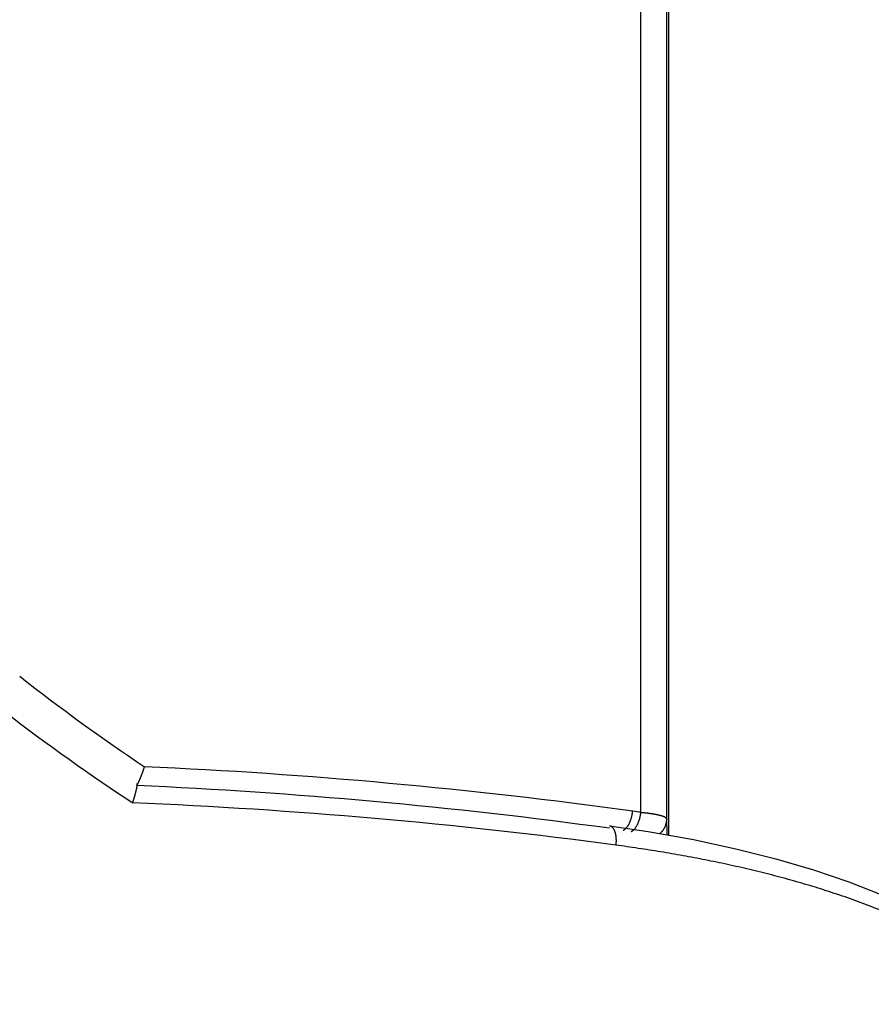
# Model space of a CAD drawing. Header units: millimetres. Extents: x 0 to 1300, y 0 to 891.
# Tile 91 of 127: x 378 to 387, y 434 to 444. Entities that reach past the tile are written whole.
import ezdxf

# ---------------------------------------------------------------- set-up
doc = ezdxf.new("R2010")
doc.units = ezdxf.units.MM
doc.header["$LTSCALE"] = 0.545669
doc.layers.add('NoLayerName_001', color=7, linetype='Continuous')
doc.styles.get("Standard").update_dxf_attribs({"font": 'txt', "bigfont": 'extfont2'})
doc.dimstyles.get("Standard").update_dxf_attribs({"dimtxt": 2.5, "dimasz": 2.5, "dimexe": 1, "dimexo": 1, "dimtad": 1, "dimdec": 3, "dimzin": 0, "dimdsep": 46, "dimtxsty": 'Standard', "dimcen": 2.5, "dimadec": 3, "dimazin": 0, "dimtfac": 0.75, "dimtdec": 3, "dimtmove": 0, "dimatfit": 3, "dimfxl": 1, "dimarcsym": 0})

# ---------------------------------------------------------------- blocks, each defined once
blk = doc.blocks.new('_OPEN30')
at = {"color": 0, "linetype": 'ByBlock', "lineweight": -2}
for p, q in [((-1, 0.267949), (0, 0)), ((0, 0), (-1, -0.267949)), ((0, 0), (-1, 0))]:
    blk.add_line(p, q, dxfattribs=at)
blk = doc.blocks.new('*D30')
at = {"layer": 'Defpoints', "color": 0}
for p in [(337.5, 522.5), (510, 495), (337.5, 368.708)]:
    blk.add_point(p, dxfattribs=at)
at = {"layer": 'NoLayerName_001', "color": 0, "linetype": 'Continuous', "lineweight": 13}
for p, q in [((337.5, 519.5), (337.5, 365.708)), ((510, 492), (510, 365.708)), ((505.5, 368.708), (342, 368.708))]:
    blk.add_line(p, q, dxfattribs=at)
at = {"layer": 'NoLayerName_001', "color": 0, "lineweight": 13, "xscale": 4.5, "yscale": 4.5, "zscale": 4.5, "rotation": 180}
blk.add_blockref('_OPEN30', (337.5, 368.708), dxfattribs=at)
at = {"layer": 'NoLayerName_001', "color": 0, "lineweight": 13, "xscale": 4.5, "yscale": 4.5, "zscale": 4.5}
blk.add_blockref('_OPEN30', (510, 368.708), dxfattribs=at)
at = {"layer": 'NoLayerName_001', "color": 0, "lineweight": 13, "insert": (423.75, 378.003), "char_height": 10.5, "attachment_point": 5}
blk.add_mtext('\\W0.8000;１７３', dxfattribs=at)

msp = doc.modelspace()

# ---------------------------------------------------------------- linework, layer by layer
at = {"layer": 'NoLayerName_001', "color": 60, "linetype": 'Continuous', "lineweight": 25}
for p, q in [((384.9006, 457.85), (384.9006, 435.626)), ((384.6193, 435.8586), (384.6193, 452.35)), ((384.8829, 435.7888), (384.8829, 452.35))]:
    msp.add_line(p, q, dxfattribs=at)
msp.add_lwpolyline([(384.2998, 435.7217), (384.6931, 435.6631), (385.1552, 435.5806), (385.5887, 435.4876), (385.9961, 435.3846), (386.379, 435.2717), (386.7389, 435.1495), (387.0776, 435.018), (387.3961, 434.8773), (387.6969, 434.7272), (387.9782, 434.5681), (388.2398, 434.4003), (388.4801, 434.2246), (388.6969, 434.0408), (388.8244, 433.9157)], dxfattribs=at)
for centre, radius, start, end in [((390.9499, 453.3768), 20.5084, 231.8609, 236.25699), ((391.146, 453.7465), 21.299, 232.05956, 236.45636), ((377.7428, 436.9204), 1.9109, 340.43883, 341.79041), ((377.1422, 382.187), 54.1901, 82.15835, 87.4448), ((377.1407, 383.4818), 52.7018, 82.19518, 87.45775), ((391.305, 453.9765), 21.5786, 236.44189, 236.63229), ((377.1754, 381.8005), 54.2017, 82.37974, 87.60898), ((382.1719, 418.8614), 17.1725, 81.80635, 82.08835), ((359.7449, 434.9901), 25.1508, 1.45441, 1.81978)]:
    msp.add_arc(centre, radius, start, end, dxfattribs=at)
for points, knots in [([(379.5138, 436.2028), (379.5143, 436.2041), (379.5154, 436.2066), (379.517, 436.2105), (379.5185, 436.2144), (379.5201, 436.2182), (379.5216, 436.2221), (379.5231, 436.226), (379.5246, 436.2299), (379.5261, 436.2337), (379.5276, 436.2376), (379.5291, 436.2415), (379.5306, 436.2454), (379.5321, 436.2493), (379.5335, 436.2532), (379.535, 436.2571), (379.5364, 436.261), (379.5378, 436.265), (379.5393, 436.2689), (379.5407, 436.2728), (379.5421, 436.2767), (379.543, 436.2793), (379.5435, 436.2806)], [0, 0, 0, 0, 0.004165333, 0.008330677, 0.012496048, 0.016661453, 0.020826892, 0.024992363, 0.029157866, 0.033323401, 0.037488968, 0.041654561, 0.045820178, 0.049985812, 0.054151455, 0.058317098, 0.062482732, 0.066648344, 0.070813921, 0.074979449, 0.079144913, 0.083310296, 0.083310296, 0.083310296, 0.083310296]), ([(379.4366, 435.955), (379.4375, 435.9579), (379.4394, 435.9636), (379.4417, 435.9708), (379.4435, 435.9766), (379.4448, 435.9809), (379.4462, 435.9852), (379.4475, 435.9895), (379.4489, 435.9939), (379.4502, 435.9982), (379.4515, 436.0025), (379.4528, 436.0069), (379.4541, 436.0112), (379.4554, 436.0155), (379.4566, 436.0199), (379.4579, 436.0242), (379.4592, 436.0286), (379.4604, 436.0329), (379.4616, 436.0373), (379.4628, 436.0416), (379.464, 436.046), (379.4652, 436.0504), (379.4664, 436.0547), (379.4675, 436.0591), (379.4687, 436.0635), (379.4698, 436.0679), (379.4709, 436.0723), (379.472, 436.0767), (379.4731, 436.081), (379.4741, 436.0854), (379.4751, 436.0898), (379.4761, 436.0942), (379.4771, 436.0986), (379.478, 436.1031), (379.479, 436.1075), (379.4798, 436.112), (379.4807, 436.1164), (379.4815, 436.1209), (379.4822, 436.1254), (379.4829, 436.1299), (379.4832, 436.1328), (379.4834, 436.1343)], [0, 0, 0, 0, 0.00904889, 0.01809843, 0.02262334, 0.02714828, 0.03167321, 0.0361981, 0.04072292, 0.04524762, 0.04977217, 0.05429656, 0.05882074, 0.0633447, 0.06786841, 0.07239184, 0.07691499, 0.08143795, 0.08596094, 0.09048421, 0.09500801, 0.0995326, 0.10405824, 0.1085852, 0.11311361, 0.11764266, 0.12217111, 0.12669777, 0.13122143, 0.1357409, 0.14025503, 0.14476423, 0.14927348, 0.15378862, 0.15831557, 0.16286033, 0.16742817, 0.17200569, 0.17656092, 0.18106169, 0.18547706, 0.18547706, 0.18547706, 0.18547706]), ([(379.4784, 436.1318), (379.4786, 436.1321), (379.4791, 436.1327), (379.4798, 436.1336), (379.4804, 436.1345), (379.4811, 436.1355), (379.4817, 436.1364), (379.4823, 436.1374), (379.4829, 436.1383), (379.4835, 436.1393), (379.4841, 436.1403), (379.4847, 436.1413), (379.4853, 436.1422), (379.4859, 436.1432), (379.4865, 436.1442), (379.487, 436.1452), (379.4876, 436.1462), (379.4881, 436.1472), (379.4887, 436.1482), (379.4892, 436.1492), (379.4898, 436.1503), (379.4901, 436.1509), (379.4903, 436.1513)], [0, 0, 0, 0, 0.001143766, 0.002287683, 0.003431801, 0.004575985, 0.005720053, 0.006864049, 0.008008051, 0.009152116, 0.010296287, 0.011440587, 0.012585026, 0.013729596, 0.014874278, 0.01601904, 0.017163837, 0.018308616, 0.019453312, 0.020597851, 0.021742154, 0.022886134, 0.022886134, 0.022886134, 0.022886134]), ([(379.4834, 436.1343), (379.4835, 436.1357), (379.4838, 436.1387), (379.4838, 436.1432), (379.4843, 436.148), (379.4825, 436.1507), (379.4819, 436.1521)], [0, 0, 0, 0, 0.004367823, 0.008890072, 0.013778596, 0.018216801, 0.018216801, 0.018216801, 0.018216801]), ([(379.4903, 436.1513), (379.4907, 436.1521), (379.4916, 436.1538), (379.4929, 436.1563), (379.4942, 436.1588), (379.4954, 436.1614), (379.4966, 436.1639), (379.4979, 436.1665), (379.4991, 436.169), (379.5003, 436.1716), (379.5015, 436.1742), (379.5026, 436.1768), (379.5038, 436.1793), (379.5049, 436.1819), (379.5061, 436.1845), (379.5072, 436.1871), (379.5083, 436.1897), (379.5094, 436.1923), (379.5105, 436.1949), (379.5116, 436.1976), (379.5127, 436.2002), (379.5134, 436.2019), (379.5138, 436.2028)], [0, 0, 0, 0, 0.00283228, 0.005664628, 0.008497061, 0.011329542, 0.014162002, 0.016994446, 0.019826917, 0.022659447, 0.025492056, 0.028324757, 0.03115755, 0.03399043, 0.036823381, 0.039656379, 0.042489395, 0.04532239, 0.048155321, 0.050988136, 0.053820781, 0.056653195, 0.056653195, 0.056653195, 0.056653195]), ([(384.4674, 435.6958), (384.4695, 435.6981), (384.4739, 435.7027), (384.4798, 435.7101), (384.4854, 435.7178), (384.4906, 435.7258), (384.4954, 435.7341), (384.4998, 435.7426), (384.504, 435.7512), (384.5078, 435.76), (384.5114, 435.7689), (384.5147, 435.7779), (384.5178, 435.787), (384.5207, 435.7961), (384.5233, 435.8052), (384.5257, 435.8144), (384.5279, 435.8237), (384.5299, 435.8329), (384.5317, 435.8423), (384.5332, 435.8516), (384.5346, 435.861), (384.5353, 435.8673), (384.5357, 435.8704)], [0, 0, 0, 0, 0.00947522, 0.01895166, 0.02844736, 0.03797254, 0.04753039, 0.05711789, 0.0667265, 0.07634299, 0.08595008, 0.09553195, 0.10508901, 0.11462546, 0.12414515, 0.13365161, 0.14314804, 0.15263732, 0.162122, 0.17160434, 0.18108628, 0.19056945, 0.19056945, 0.19056945, 0.19056945]), ([(384.5495, 435.6836), (384.5516, 435.686), (384.5561, 435.6905), (384.5622, 435.6979), (384.5678, 435.7055), (384.5731, 435.7135), (384.578, 435.7218), (384.5826, 435.7303), (384.5868, 435.739), (384.5907, 435.7478), (384.5944, 435.7567), (384.5978, 435.7657), (384.601, 435.7748), (384.604, 435.7839), (384.6067, 435.7931), (384.6091, 435.8023), (384.6114, 435.8116), (384.6134, 435.8209), (384.6152, 435.8303), (384.6168, 435.8397), (384.6182, 435.8491), (384.6189, 435.8554), (384.6193, 435.8586)], [0, 0, 0, 0, 0.0095234, 0.01904819, 0.02859274, 0.03816747, 0.04777562, 0.05741409, 0.06707418, 0.07674239, 0.08640108, 0.09603403, 0.10564159, 0.11522807, 0.12479742, 0.13435323, 0.14389877, 0.15343697, 0.16297042, 0.17250138, 0.18203181, 0.19156334, 0.19156334, 0.19156334, 0.19156334]), ([(384.6193, 435.8586), (384.6217, 435.8584), (384.6263, 435.858), (384.6332, 435.8573), (384.6402, 435.8567), (384.6471, 435.856), (384.6541, 435.8553), (384.661, 435.8546), (384.668, 435.8538), (384.6749, 435.853), (384.6818, 435.8522), (384.6888, 435.8514), (384.6957, 435.8505), (384.7026, 435.8496), (384.7095, 435.8487), (384.7164, 435.8477), (384.7233, 435.8467), (384.7302, 435.8457), (384.7371, 435.8446), (384.744, 435.8435), (384.7509, 435.8423), (384.7578, 435.8411), (384.7647, 435.8398), (384.7715, 435.8385), (384.7783, 435.8372), (384.7852, 435.8358), (384.792, 435.8343), (384.7988, 435.8327), (384.8056, 435.8311), (384.8124, 435.8293), (384.8191, 435.8274), (384.8259, 435.8255), (384.8325, 435.8234), (384.8391, 435.8212), (384.8455, 435.8188), (384.8519, 435.8162), (384.8583, 435.8133), (384.8647, 435.8098), (384.8712, 435.806), (384.8749, 435.8025), (384.8769, 435.8009)], [0, 0, 0, 0, 0.00697873, 0.0139575, 0.0209363, 0.02791513, 0.03489399, 0.04187291, 0.04885192, 0.05583106, 0.06281038, 0.06978997, 0.0767699, 0.08375029, 0.09073124, 0.09771289, 0.1046954, 0.11167892, 0.11866309, 0.12564679, 0.13262891, 0.13960836, 0.14658413, 0.15355527, 0.16052133, 0.16748571, 0.17445383, 0.18143137, 0.18842436, 0.19543909, 0.20247263, 0.20949828, 0.21648625, 0.22340754, 0.23024006, 0.23706046, 0.24403299, 0.25133674, 0.2589895, 0.26651322, 0.26651322, 0.26651322, 0.26651322]), ([(384.8113, 435.6411), (384.8134, 435.6429), (384.8178, 435.6464), (384.824, 435.6522), (384.8299, 435.6582), (384.8356, 435.6645), (384.8411, 435.671), (384.8462, 435.6777), (384.8511, 435.6847), (384.8557, 435.6919), (384.8599, 435.6993), (384.8638, 435.7068), (384.8674, 435.7146), (384.8706, 435.7225), (384.8734, 435.7305), (384.8759, 435.7386), (384.878, 435.7469), (384.8798, 435.7552), (384.8812, 435.7635), (384.8822, 435.7719), (384.8828, 435.7804), (384.8829, 435.786), (384.8829, 435.7888)], [0, 0, 0, 0, 0.00842554, 0.01687033, 0.02533183, 0.03380738, 0.04229435, 0.05079022, 0.05929273, 0.06779997, 0.07631051, 0.08482351, 0.09333855, 0.10185402, 0.11036753, 0.11887639, 0.12737775, 0.13586874, 0.14434659, 0.1528088, 0.16125324, 0.1696783, 0.1696783, 0.1696783, 0.1696783]), ([(384.8769, 435.8009), (384.8783, 435.7991), (384.8818, 435.7958), (384.8823, 435.791), (384.8829, 435.7888)], [0, 0, 0, 0, 0.007043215, 0.013806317, 0.013806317, 0.013806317, 0.013806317]), ([(384.2998, 435.7217), (384.3019, 435.7212), (384.3061, 435.7205), (384.3121, 435.718), (384.3177, 435.7148), (384.323, 435.7109), (384.3278, 435.7064), (384.3322, 435.7016), (384.336, 435.6965), (384.3395, 435.6911), (384.3425, 435.6856), (384.3454, 435.6799), (384.3479, 435.6741), (384.3503, 435.6682), (384.3524, 435.6622), (384.3543, 435.6561), (384.3561, 435.65), (384.3576, 435.6438), (384.359, 435.6376), (384.3603, 435.6314), (384.3614, 435.6251), (384.3623, 435.6188), (384.3631, 435.6125), (384.3638, 435.6061), (384.3643, 435.5998), (384.3647, 435.5934), (384.3651, 435.587), (384.3653, 435.5807), (384.3654, 435.5743), (384.3654, 435.568), (384.3654, 435.5616), (384.3652, 435.5552), (384.3649, 435.5489), (384.3646, 435.5425), (384.3641, 435.5362), (384.3635, 435.5299), (384.3631, 435.5257), (384.3629, 435.5236)], [0, 0, 0, 0, 0.00634839, 0.0127554, 0.01924954, 0.02580993, 0.03238002, 0.03887993, 0.04527862, 0.05162513, 0.05795802, 0.064299, 0.07065257, 0.07701616, 0.08338451, 0.08975053, 0.09611231, 0.10247279, 0.10883426, 0.11519825, 0.12156551, 0.12793613, 0.13430954, 0.14068458, 0.14705954, 0.15343226, 0.15980179, 0.16616859, 0.17253308, 0.17889562, 0.18525652, 0.19161597, 0.19797413, 0.20433107, 0.2106868, 0.21704128, 0.22339437, 0.22339437, 0.22339437, 0.22339437]), ([(384.4388, 435.6757), (384.4393, 435.6759), (384.4404, 435.6763), (384.442, 435.6771), (384.4436, 435.6778), (384.4452, 435.6787), (384.4467, 435.6795), (384.4482, 435.6804), (384.4497, 435.6813), (384.4512, 435.6823), (384.4527, 435.6832), (384.4541, 435.6843), (384.4555, 435.6853), (384.4569, 435.6864), (384.4583, 435.6875), (384.4596, 435.6886), (384.461, 435.6898), (384.4623, 435.6909), (384.4636, 435.6921), (384.4649, 435.6933), (384.4661, 435.6946), (384.467, 435.6954), (384.4674, 435.6958)], [0, 0, 0, 0, 0.001754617, 0.003509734, 0.005265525, 0.007021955, 0.008778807, 0.010536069, 0.01229402, 0.014052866, 0.015812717, 0.017573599, 0.019335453, 0.021098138, 0.022861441, 0.024625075, 0.026388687, 0.028151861, 0.029914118, 0.031674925, 0.033433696, 0.035189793, 0.035189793, 0.035189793, 0.035189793]), ([(384.5213, 435.6641), (384.5218, 435.6643), (384.5229, 435.6647), (384.5245, 435.6655), (384.526, 435.6662), (384.5275, 435.667), (384.529, 435.6678), (384.5305, 435.6687), (384.532, 435.6696), (384.5335, 435.6705), (384.5349, 435.6715), (384.5363, 435.6725), (384.5377, 435.6735), (384.5391, 435.6745), (384.5405, 435.6756), (384.5418, 435.6767), (384.5431, 435.6778), (384.5444, 435.6789), (384.5457, 435.6801), (384.547, 435.6813), (384.5482, 435.6824), (384.549, 435.6832), (384.5495, 435.6836)], [0, 0, 0, 0, 0.0017213, 0.00344304, 0.005165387, 0.006888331, 0.008611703, 0.010335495, 0.012059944, 0.013785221, 0.015511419, 0.017238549, 0.018966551, 0.020695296, 0.022424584, 0.024154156, 0.02588369, 0.027612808, 0.029341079, 0.031068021, 0.032793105, 0.034515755, 0.034515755, 0.034515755, 0.034515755]), ([(384.5919, 435.4911), (384.5538, 435.4966), (384.4775, 435.508), (384.4011, 435.5183), (384.3629, 435.5236)], [0, 0, 0, 0, 0.11567621, 0.23134226, 0.23134226, 0.23134226, 0.23134226]), ([(388.6526, 433.9478), (388.623, 433.9724), (388.5643, 434.0225), (388.4728, 434.0934), (388.3796, 434.162), (388.2845, 434.228), (388.1879, 434.2918), (388.0899, 434.3534), (387.9907, 434.4129), (387.8902, 434.4704), (387.7887, 434.5259), (387.6862, 434.5795), (387.5828, 434.6313), (387.4784, 434.6813), (387.3733, 434.7295), (387.2674, 434.7761), (387.1608, 434.8211), (387.0535, 434.8645), (386.9457, 434.9063), (386.8373, 434.9467), (386.7283, 434.9856), (386.6188, 435.023), (386.5089, 435.0591), (386.3985, 435.0938), (386.2877, 435.1271), (386.1765, 435.1592), (386.065, 435.19), (385.9531, 435.2196), (385.8409, 435.248), (385.7284, 435.2752), (385.6156, 435.3013), (385.5026, 435.3264), (385.3894, 435.3504), (385.276, 435.3733), (385.1624, 435.3953), (385.0486, 435.4163), (384.9347, 435.4363), (384.8206, 435.4555), (384.7063, 435.4738), (384.6301, 435.4853), (384.5919, 435.4911)], [0, 0, 0, 0, 0.1156683, 0.2313806, 0.347141, 0.4629279, 0.5786975, 0.6944236, 0.8101227, 0.9258092, 1.0414915, 1.157173, 1.2728575, 1.3885479, 1.5042427, 1.6199366, 1.7356226, 1.8513033, 1.9669831, 2.0826644, 2.1983478, 2.3140335, 2.4297252, 2.5454264, 2.6611392, 2.7768639, 2.8925997, 3.0083441, 3.1240934, 3.2398426, 3.3555856, 3.4713159, 3.5870344, 3.7027442, 3.8184481, 3.9341477, 4.0498439, 4.1655368, 4.2812257, 4.3969093, 4.3969093, 4.3969093, 4.3969093])]:
    msp.add_open_spline(points, degree=3, knots=knots, dxfattribs=at)

# ---------------------------------------------------------------- dimensions: what is measured, and where the dimension line sits
at = {"layer": 'NoLayerName_001', "color": 3, "linetype": 'Continuous', "lineweight": 13}
dim = msp.add_linear_dim(base=(337.5, 368.7081), p1=(510, 495), p2=(337.5, 522.5), angle=180, text='\\W0.8000;１７３', dimstyle='Standard', override={"dimtxt": 10.5, "dimasz": 4.5, "dimexe": 3, "dimexo": 3, "dimgap": 3, "dimzin": 8, "dimblk": 'OPEN30', "dimclrd": 0, "dimclre": 0, "dimclrt": 0, "dimtp": 0, "dimtm": 0, "dimlwd": 13, "dimlwe": 13}, dxfattribs=at)
dim.commit()
dim.dimension.update_dxf_attribs({"geometry": '*D30', "text_midpoint": (423.75, 368.7081), "dimtype": 160})

doc.saveas('drawing.dxf')
